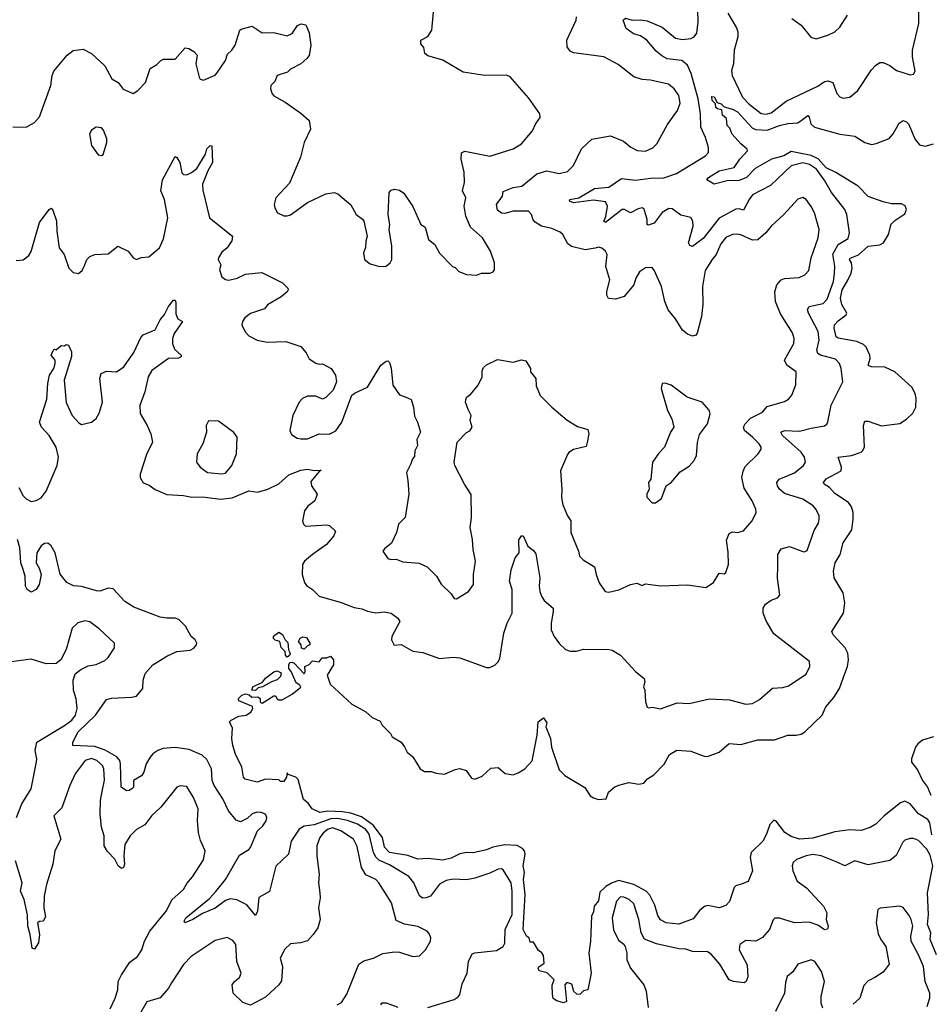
# Model space of a CAD drawing. Extents: x 2293139 to 2515392, y 824115 to 1006937.
# Tile 234 of 256: x 2332186 to 2337626, y 980059 to 985938. Entities that reach past the tile are written whole.
import ezdxf

# ---------------------------------------------------------------- set-up
doc = ezdxf.new("R2010")
doc.units = 0

msp = doc.modelspace()

# ---------------------------------------------------------------- linework, layer by layer
at = {"layer": '0CON10XD'}
for points in [[(2332145, 985298.8), (2332225, 985296.2), (2332275, 985324.2), (2332305, 985358), (2332372.5, 985545), (2332380.8, 985605), (2332390.3, 985629.7), (2332470, 985725), (2332505, 985753.3), (2332565, 985761.2), (2332615, 985736.2), (2332695, 985662.5), (2332736.7, 985585), (2332775, 985563.3), (2332805, 985522.5), (2332865, 985497.5), (2332892.5, 985515), (2332937.3, 985562.7), (2332965, 985646.7), (2333005, 985669.2), (2333028.8, 985695), (2333045, 985701.4), (2333115, 985702.5), (2333175, 985770), (2333197.5, 985765), (2333226.9, 985746.9), (2333245.7, 985725), (2333238, 985675), (2333258.8, 985595), (2333265, 985583.3), (2333285, 985576.7), (2333353.6, 985606.4), (2333365, 985617.5), (2333415.8, 985695), (2333427.3, 985732.7), (2333453.1, 985755), (2333474.2, 985785), (2333502.5, 985875), (2333509.3, 985880.7), (2333575, 985898.8), (2333635, 985860), (2333705, 985860.8), (2333785, 985841.2), (2333813.9, 985856.1), (2333846.4, 985903.6), (2333867, 985913), (2333895, 985906.7), (2333915, 985860), (2333925.6, 985785.6), (2333915, 985723.8), (2333902.5, 985705), (2333865.5, 985674.5), (2333805, 985642.5), (2333786, 985624), (2333723.8, 985605), (2333710.5, 985569.5), (2333686.7, 985545), (2333684, 985525), (2333694.2, 985494.2), (2333705, 985483.3), (2333773.3, 985445), (2333865, 985379.2), (2333915, 985336.7), (2333924.4, 985285), (2333886, 985205), (2333864, 985116), (2333798.3, 984961.7), (2333716.7, 984875), (2333706.7, 984835), (2333710, 984815), (2333727.5, 984785), (2333765, 984766.7), (2333785, 984766.7), (2333805, 984773.3), (2333905, 984845.8), (2334015, 984898.8), (2334065, 984906), (2334087.7, 984897.7), (2334165, 984832.5), (2334197.5, 984775), (2334235, 984747.5), (2334242.5, 984735), (2334262.5, 984645), (2334253.3, 984615), (2334253, 984577), (2334241.2, 984545), (2334246.4, 984506.4), (2334279.3, 984479.3), (2334335, 984463.3), (2334375, 984466.7), (2334400, 984485), (2334408.8, 984505), (2334410, 984585), (2334394, 984685), (2334397.5, 984715), (2334388.3, 984771.7), (2334394, 984906), (2334405, 984920), (2334425, 984926.2), (2334455, 984920), (2334481.7, 984901.7), (2334535, 984823.3), (2334583.8, 984715), (2334609.2, 984699.2), (2334629.2, 984625), (2334666.2, 984595), (2334695, 984543.8), (2334772.5, 984465), (2334788.3, 984458.3), (2334810, 984435), (2334855, 984416.7), (2334915, 984413.3), (2334945, 984423.3), (2334996.4, 984423.6), (2335015, 984432.5), (2335022.5, 984445), (2335023.3, 984485), (2334998.8, 984555), (2334951.2, 984635), (2334879.1, 984699.1), (2334852.2, 984765), (2334842.2, 984825), (2334852.5, 984875), (2334832.5, 984915), (2334842.9, 984965), (2334841.7, 985028.3), (2334824.2, 985105.8), (2334826.4, 985143.6), (2334845, 985152), (2334995, 985123.5), (2335135, 985167.5), (2335183.4, 985196.6), (2335250.8, 985275), (2335266.8, 985313.2), (2335295.5, 985354.5), (2335294.2, 985375), (2335228.6, 985468.6), (2335116.1, 985596.1), (2335095, 985606), (2334965, 985603.8), (2334835, 985624.3), (2334715, 985695.8), (2334625, 985722), (2334606.7, 985735), (2334601.7, 985771.7), (2334583, 985793), (2334583.3, 985815), (2334625, 985836.7), (2334648.1, 985875), (2334662.1, 986025)], [(2332180.8, 983145), (2332206.7, 983095), (2332225, 983076.9), (2332255, 983061.4), (2332285, 983066.7), (2332315, 983083.3), (2332345, 983122.9), (2332411.1, 983275), (2332419.2, 983325), (2332404.3, 983385), (2332362.5, 983455), (2332316.5, 983505), (2332305.6, 983535), (2332347.7, 983672.3), (2332354.7, 983765), (2332365.5, 983814.5), (2332391.2, 983855), (2332398, 983885), (2332398, 983905), (2332374.3, 983935), (2332387, 983963), (2332395, 983970), (2332405, 983967.5), (2332435, 983993.3), (2332455, 983990), (2332465, 983997.5), (2332477.5, 983995), (2332496.2, 983955), (2332495.9, 983925.9), (2332452.3, 983785), (2332465, 983651.2), (2332500.8, 983575), (2332539.7, 983529.7), (2332555, 983521.4), (2332615.8, 983534.2), (2332642.5, 983557.5), (2332661.9, 983588.1), (2332680.8, 983655), (2332666, 983795), (2332674.2, 983825.8), (2332705, 983840), (2332764.1, 983835.9), (2332808.8, 983865), (2332869.1, 983950.9), (2332909.5, 984040.5), (2332925, 984056.2), (2332995, 984086.2), (2333025.8, 984145), (2333052.1, 984177.9), (2333075, 984226.2), (2333105, 984263.3), (2333115, 984262.5), (2333119.4, 984249.4), (2333118.6, 984181.4), (2333131.2, 984151.2), (2333158.8, 984135), (2333108.5, 984065), (2333099.5, 984035), (2333098.9, 984005), (2333111.1, 983971.1), (2333152, 983935), (2333152, 983925), (2333135, 983917.5), (2333075, 983914.3), (2332975, 983843.6), (2332954.1, 983805.9), (2332934.3, 983715), (2332903.6, 983635), (2332905.9, 983585.9), (2332948.9, 983515), (2332970, 983465), (2332980, 983415), (2332945, 983341.2), (2332905.6, 983225), (2332905.7, 983205), (2332925, 983172.5), (2332959.3, 983159.3), (2332995, 983132.5), (2333065, 983102.5), (2333165, 983096.7), (2333205, 983088.5), (2333295, 983087.3), (2333385.4, 983075.4), (2333455, 983082.3), (2333555, 983124.4), (2333607, 983117), (2333668.8, 983135), (2333733.6, 983166.4), (2333795, 983219.4), (2333865, 983248.9), (2333905, 983254.4), (2333945, 983246), (2333988.3, 983248.3), (2333977, 983243), (2333925, 983180), (2333930, 983155), (2333963.8, 983105), (2333950, 983065), (2333907.4, 983032.6), (2333886.9, 983005), (2333876, 982946), (2333881.2, 982925), (2333894.3, 982914.3), (2334020.9, 982920.9), (2334036.7, 982916.7), (2334073, 982883), (2334063.8, 982855), (2334018.9, 982805), (2333934.7, 982745.3), (2333888.6, 982705), (2333876.5, 982685), (2333873.3, 982625), (2333887, 982577), (2333899.6, 982559.6), (2333935.6, 982535), (2333975, 982496.7), (2334107.4, 982457.4), (2334185, 982427.5), (2334230.9, 982420.9), (2334265, 982405.6), (2334314.3, 982395.7), (2334365, 982402.9), (2334405, 982394), (2334445, 982363.8), (2334458, 982345), (2334408.8, 982255), (2334406.7, 982235), (2334423.8, 982203.8), (2334465, 982206.7), (2334535, 982168), (2334595, 982160), (2334694.5, 982124.5), (2334775, 982130.6), (2334815, 982127.1), (2334975, 982069.2), (2334995, 982070), (2335025, 982084), (2335045, 982103.8), (2335054.3, 982125), (2335077.9, 982275), (2335098.5, 982335), (2335129.1, 982395), (2335128.1, 982535), (2335111.9, 982585), (2335122.3, 982652.3), (2335145.8, 982724.2), (2335170.6, 982755), (2335168.2, 982831.8), (2335185, 982856.7), (2335195, 982856.7), (2335221.2, 982795), (2335255, 982768.8), (2335268.8, 982748.8), (2335293.3, 982605), (2335290, 982555), (2335294.6, 982524.6), (2335305, 982491.2), (2335319.6, 982469.6), (2335372.5, 982425), (2335374.3, 982405), (2335360.6, 982335), (2335362.2, 982295), (2335380, 982255), (2335411.1, 982211.1), (2335446.7, 982176.7), (2335475, 982166.7), (2335512.8, 982167.2), (2335555, 982178.5), (2335707.9, 982177.9), (2335725, 982174.2), (2335775, 982142.5), (2335865.8, 982045.8), (2335916.7, 982005), (2335920, 981985), (2335913.3, 981955), (2335920, 981935), (2335923.9, 981863.9), (2335933.9, 981833.9), (2335945, 981830), (2335965, 981832.5), (2336015, 981823.3), (2336115, 981859.2), (2336185, 981855.8), (2336307.3, 981882.7), (2336426.8, 981876.8), (2336525, 981850.8), (2336563.9, 981853.9), (2336605, 981878), (2336682.6, 981947.4), (2336745, 981950.8), (2336778.7, 981961.3), (2336885, 982030), (2336907.5, 982075), (2336903.8, 982105), (2336691.6, 982271.6), (2336648.5, 982345), (2336628.1, 982395), (2336628.1, 982425), (2336641.3, 982448.7), (2336675, 982471.2), (2336712.5, 982485), (2336727.3, 982502.7), (2336713.9, 982603.9), (2336715.4, 982675), (2336715.8, 982745), (2336735, 982777.5), (2336785, 982791.4), (2336865, 982762), (2336875, 982760), (2336891.2, 982768.8), (2336932.4, 982887.6), (2336958.7, 982931.3), (2336962.9, 982955), (2336961.4, 982975), (2336945, 983013.8), (2336925.7, 983035), (2336864, 983075), (2336755, 983109.6), (2336724.5, 983135), (2336713.3, 983155), (2336709.4, 983175), (2336722.5, 983195), (2336815, 983232.2), (2336868, 983275), (2336880, 983295), (2336875.5, 983325), (2336854.5, 983355), (2336743.8, 983455), (2336733.3, 983475), (2336755.5, 983484.5), (2336845, 983480), (2336915, 983499.5), (2336995, 983512), (2337007.8, 983522.2), (2337013.2, 983536.8), (2337033.8, 983636.2), (2337104, 983775), (2337094.3, 983855), (2337084.2, 983885), (2337060.7, 983910.7), (2336971.2, 983935), (2336954.4, 983945), (2336949.3, 983965), (2336962.5, 984025), (2336955.8, 984075), (2336898.9, 984185), (2336893.1, 984206.9), (2336902, 984225), (2336985.9, 984244.1), (2337011.1, 984268.9), (2337047, 984375), (2337054.1, 984424.1), (2337056.4, 984466.4), (2337043.2, 984536.8), (2337075, 984595.5), (2337135, 984632), (2337142.9, 984665), (2337126.8, 984775), (2337115.4, 984805), (2337036.7, 984906.7), (2336996.5, 984976.5), (2336946.5, 985045), (2336905, 985074), (2336865, 985082.4), (2336795, 985065.3), (2336671.4, 984948.6), (2336565, 984892.2), (2336543.3, 984865), (2336510, 984800), (2336485, 984807.9), (2336464, 984806), (2336365, 984753.3), (2336269.7, 984630.3), (2336205, 984583.8), (2336188.9, 984588.9), (2336181.9, 984605), (2336210.4, 984705), (2336208.1, 984735), (2336195, 984755.8), (2336135, 984770), (2336085, 984808.8), (2336065, 984811.2), (2336025, 984785.8), (2335976.4, 984723.6), (2335941.7, 984711.7), (2335934.3, 984715), (2335935.6, 984745), (2335917.1, 984807.1), (2335904.3, 984814.3), (2335880.9, 984809.1), (2335835, 984784.2), (2335800, 984805), (2335785, 984803.8), (2335685, 984726.7), (2335676.7, 984735), (2335688.2, 984761.8), (2335697.8, 984825), (2335685, 984850), (2335615, 984860.6), (2335495, 984843.4), (2335471.1, 984855), (2335471.9, 984865), (2335526.8, 984873.2), (2335619.5, 984930.5), (2335705, 984938.1), (2335781.4, 984988.6), (2335865, 984979.4), (2335955, 984991.3), (2336035, 984993.7), (2336110.4, 985019.6), (2336284.2, 985125), (2336301.9, 985145), (2336300.5, 985175), (2336282.9, 985235), (2336256.1, 985296.1), (2336253.6, 985375), (2336239.8, 985465), (2336196.7, 985616.7), (2336175, 985665.5), (2336142.5, 985695), (2336055, 985704.3), (2336021.6, 985721.6), (2335989, 985749), (2335933.5, 985815), (2335895, 985841.1), (2335853.3, 985853.3), (2335809.5, 985885), (2335791.3, 985935), (2335805, 985946.9), (2335845, 985934.2), (2335895, 985936.7), (2335935, 985930.6), (2336025, 985892.1), (2336105, 985827.5), (2336145, 985819.1), (2336195, 985825.6), (2336216, 985835), (2336231.8, 985858.2), (2336239.6, 985925), (2336236.7, 985995)], [(2336416.2, 985976.2), (2336468.3, 985888.3), (2336475.6, 985865), (2336475.6, 985835), (2336454.6, 985755), (2336450.5, 985675), (2336438.2, 985635), (2336442.8, 985605), (2336503.6, 985475), (2336545, 985432.9), (2336615, 985378), (2336645, 985373.2), (2336675, 985382.2), (2336765, 985450.9), (2336955, 985541.5), (2336995, 985568.1), (2337015, 985572.2), (2337043.5, 985563.5), (2337067.7, 985497.7), (2337085, 985477.5), (2337105, 985470), (2337145, 985476), (2337193.8, 985515), (2337275, 985639.2), (2337299.2, 985665), (2337325, 985682.9), (2337345, 985682.5), (2337385, 985664), (2337424.4, 985634.4), (2337505, 985607.5), (2337525, 985612), (2337535, 985630), (2337520.5, 985715), (2337519.8, 985755), (2337557.3, 985915), (2337558, 986025)], [(2336418.9, 982758.9), (2336409.7, 982830.3), (2336425, 982870), (2336445, 982880.8), (2336475, 982875.7), (2336510, 982885), (2336562, 982945), (2336586, 982995), (2336584, 983015), (2336561.4, 983065), (2336515, 983141.2), (2336500.9, 983205), (2336507.4, 983242.6), (2336519.8, 983270.2), (2336597.1, 983345), (2336615, 983373.3), (2336615.8, 983385), (2336604.2, 983405), (2336564.8, 983444.8), (2336515.5, 983485), (2336510.5, 983505), (2336520.5, 983525), (2336552, 983558), (2336623.1, 983595), (2336651.7, 983628.3), (2336755, 983657.1), (2336778.5, 983671.5), (2336799.2, 983695), (2336822.1, 983757.9), (2336824.3, 983834.3), (2336768.5, 983875), (2336755.5, 983905), (2336810.5, 984005), (2336812.5, 984035), (2336802.9, 984067.1), (2336731.5, 984181.5), (2336701.1, 984255), (2336696.6, 984313.4), (2336708.5, 984355), (2336734.7, 984385.3), (2336755, 984393.2), (2336842.1, 984397.9), (2336876.6, 984413.4), (2336900, 984440), (2336913.6, 984515), (2336955.4, 984635), (2336961.8, 984685), (2336933.5, 984785), (2336915, 984822.5), (2336883.8, 984865), (2336865, 984876), (2336835, 984866), (2336751.4, 984775), (2336676, 984705), (2336644.5, 984665.5), (2336595, 984624.2), (2336565, 984621.1), (2336495, 984653.6), (2336466.9, 984656.9), (2336445, 984654.6), (2336405, 984636.4), (2336375, 984598.9), (2336347.5, 984535), (2336322.5, 984505), (2336280.6, 984439.4), (2336264.6, 984345.4), (2336267.9, 984237.9), (2336258.9, 984165), (2336233, 984067), (2336225, 984053.8), (2336205, 984048), (2336175, 984059.2), (2336145, 984084), (2336105, 984152), (2336059.4, 984205), (2336040.5, 984255), (2336019.5, 984345), (2335978.9, 984438.9), (2335965, 984458), (2335925, 984455.6), (2335888.3, 984431.7), (2335866.7, 984395), (2335856, 984354), (2335796.7, 984285), (2335745, 984268.6), (2335703.1, 984273.1), (2335693.3, 984293.3), (2335693.3, 984315), (2335712.2, 984385), (2335688.2, 984465), (2335695.5, 984535.5), (2335685.7, 984555), (2335665, 984573.1), (2335645, 984580), (2335624.2, 984574.2), (2335565, 984562.9), (2335483.2, 984583.2), (2335460.4, 984600.4), (2335430.6, 984655), (2335415, 984670), (2335365, 984690.5), (2335304.6, 984704.6), (2335265, 984728.1), (2335253.6, 984743.6), (2335244, 984775), (2335225, 984794.7), (2335135, 984795.2), (2335085, 984781.1), (2335065, 984782.9), (2335040.3, 984800.3), (2335035.8, 984835), (2335071.5, 984885), (2335075, 984912), (2335135, 984936.5), (2335185.4, 984944.6), (2335275, 985016.5), (2335335, 985036.2), (2335408.9, 985018.9), (2335458.3, 985031.7), (2335495, 985066.9), (2335542.6, 985167.4), (2335603.8, 985225), (2335715, 985243.8), (2335793.2, 985213.2), (2335837, 985177), (2335875, 985155.8), (2335925, 985152.9), (2335968.3, 985171.7), (2335992.6, 985197.4), (2336057.1, 985312.9), (2336116.4, 985395), (2336131.2, 985438.8), (2336124.5, 985485), (2336095.5, 985525), (2336062.2, 985552.2), (2335955, 985577.1), (2335905, 985580.6), (2335855, 985595.8), (2335760.7, 985670.7), (2335675.5, 985715.5), (2335495, 985739.2), (2335475, 985750), (2335457.1, 985775), (2335454.4, 985815), (2335511.2, 985935), (2335513.3, 985955)], [(2336800, 985945), (2336855.5, 985905.5), (2336912.7, 985832.7), (2336945, 985823.8), (2337015, 985845.8), (2337055, 985866), (2337086.6, 985893.4), (2337132.5, 985965)], [(2337131.3, 984378.7), (2337153.8, 984425), (2337160.2, 984455), (2337155.7, 984485), (2337143.2, 984505), (2337146.8, 984513.2), (2337196.4, 984533.6), (2337255, 984585.6), (2337325, 984594.4), (2337346.1, 984605), (2337377.1, 984655), (2337392.8, 984717.2), (2337415, 984739.2), (2337475, 984778), (2337483.1, 984805), (2337476.2, 984826.2), (2337455, 984837.8), (2337395, 984838.1), (2337345, 984850), (2337255, 984882.1), (2337195, 984943.1), (2337061.5, 985025), (2337005, 985052.9), (2336956.8, 985106.8), (2336915, 985127.5), (2336795, 985150.4), (2336750.8, 985125), (2336678.1, 985105), (2336580.8, 985049.2), (2336528.7, 984995), (2336485, 984977.1), (2336413.6, 984976.4), (2336335, 984955.8), (2336291.7, 984981.7), (2336302, 984995), (2336365, 985035.3), (2336454.7, 985055.3), (2336488.7, 985105), (2336534.4, 985155), (2336532.2, 985165), (2336495, 985195.9), (2336443.6, 985255), (2336429.2, 985289.2), (2336412.2, 985305), (2336408.7, 985348.7), (2336385, 985367.5), (2336380, 985400), (2336355, 985405.8), (2336345, 985414.4), (2336343.8, 985435), (2336323.6, 985455), (2336321.7, 985478.3), (2336335, 985477.1), (2336353.3, 985443.3), (2336376.7, 985435), (2336395, 985416.7), (2336445, 985404.2), (2336475, 985387.3), (2336562.6, 985292.6), (2336581.9, 985281.9), (2336651.4, 985278.6), (2336725, 985306.7), (2336775, 985318.6), (2336835, 985321.2), (2336855.2, 985334.8), (2336895.4, 985365.4), (2336903.3, 985355), (2336912.5, 985315), (2336935, 985296.9), (2337085, 985254.7), (2337175, 985243.2), (2337235, 985203.8), (2337275, 985192.9), (2337302.4, 985197.6), (2337381.2, 985228.8), (2337404.7, 985255.3), (2337439.7, 985320.3), (2337465, 985336.7), (2337485, 985328.8), (2337495, 985316.2), (2337535, 985222), (2337560.9, 985190.9), (2337595, 985181.9), (2337645, 985197.1)], [(2332675, 985126.7), (2332685, 985132.5), (2332707.5, 985205), (2332706.8, 985226.8), (2332688.1, 985278.1), (2332675, 985291.2), (2332643.6, 985296.4), (2332615, 985277.5), (2332604, 985256), (2332615.9, 985185.9), (2332655, 985130), (2332675, 985126.7)], [(2332165, 984500), (2332206.4, 984503.6), (2332241.2, 984528.8), (2332255, 984553.3), (2332305, 984726.2), (2332363.3, 984805), (2332375, 984812.5), (2332385, 984800), (2332407.1, 984737.1), (2332407.5, 984675), (2332423.1, 984575), (2332451.4, 984535), (2332479.2, 984455), (2332505, 984428), (2332537.5, 984422.5), (2332560.5, 984439.5), (2332575.8, 984475), (2332588, 984505), (2332605.8, 984524.2), (2332635, 984536.2), (2332715, 984538.8), (2332773.6, 984586.4), (2332835, 984556), (2332865, 984516), (2332885, 984506.2), (2332911.3, 984518.7), (2332958.3, 984521.7), (2333021.4, 984575), (2333045, 984630), (2333070.8, 984755), (2333052.5, 984865), (2333030, 984915), (2333039.1, 984980.9), (2333115, 985121.2), (2333126, 985115), (2333142.5, 985085), (2333155, 985022.5), (2333165, 985013.3), (2333185, 985012), (2333213.3, 985025), (2333245, 985050), (2333296.5, 985135), (2333305, 985167.5), (2333325, 985186.7), (2333333.8, 985183.8), (2333338.6, 985085), (2333310.8, 985035), (2333278.5, 984955), (2333279.6, 984919.6), (2333320, 984755), (2333457.5, 984645), (2333452.9, 984617.1), (2333426, 984575), (2333395, 984548.8), (2333374.2, 984515), (2333373.1, 984505), (2333388.6, 984475), (2333380, 984445), (2333393.2, 984403.2), (2333415, 984386.2), (2333435, 984382), (2333485, 984394.4), (2333535, 984419.2), (2333632.7, 984427.3), (2333757.1, 984367.1), (2333788.8, 984335), (2333791.2, 984325), (2333785, 984313.8), (2333747.6, 984282.4), (2333666.7, 984235), (2333648.8, 984211.2), (2333565.8, 984184.2), (2333531.7, 984158.3), (2333516.7, 984135), (2333513.3, 984115), (2333534.3, 984074.3), (2333555, 984050), (2333605, 984024), (2333665, 984012), (2333776.1, 984016.1), (2333866, 983986), (2333898.3, 983948.3), (2333915, 983913.3), (2333955, 983886.7), (2333975, 983880), (2333995, 983882.5), (2334047.5, 983855), (2334073.3, 983815), (2334080, 983775), (2334060, 983725), (2334015, 983682.5), (2333995, 983672.5), (2333955, 983690), (2333905, 983690), (2333875, 983676.7), (2333856.2, 983655), (2333818.8, 983575), (2333800, 983485), (2333810.3, 983460.3), (2333845, 983440), (2333865, 983434.2), (2333905, 983435.8), (2333975, 983465.6), (2334035, 983462.9), (2334075, 983482.9), (2334111.1, 983535), (2334171.2, 983695), (2334190, 983710), (2334265, 983744.2), (2334344, 983875), (2334375, 983898.8), (2334385, 983901.2), (2334395, 983890), (2334405, 983857.5), (2334416, 983755), (2334455, 983697.5), (2334490, 983685), (2334525, 983670), (2334538.8, 983625), (2334545, 983570), (2334563.3, 983535), (2334580, 983475), (2334558.3, 983431.7), (2334562.5, 983395), (2334546.7, 983363.3), (2334545, 983330), (2334532.5, 983315), (2334523.3, 983285), (2334496.2, 983235), (2334505.9, 983185.9), (2334510.8, 983105), (2334488.8, 982965), (2334449.2, 982925), (2334437.5, 982875), (2334408.3, 982811.7), (2334365, 982778.8), (2334356.7, 982765), (2334385, 982720), (2334404, 982714), (2334435, 982716.2), (2334475, 982700.8), (2334572.7, 982692.7), (2334620.5, 982670.5), (2334675.9, 982615.9), (2334705, 982567.5), (2334765, 982510), (2334782.3, 982482.3), (2334795, 982480), (2334867.3, 982522.7), (2334897.1, 982565), (2334897.1, 982625), (2334909.2, 982705), (2334895.7, 982775), (2334892, 982835), (2334878, 982905), (2334885.8, 982965), (2334883, 983103), (2334844.5, 983164.5), (2334786.7, 983275), (2334782.5, 983295), (2334800, 983415), (2334855, 983472.5), (2334875, 983482.5), (2334890, 983505), (2334877.5, 983545), (2334882.5, 983575), (2334865, 983610), (2334850, 983655), (2334850.7, 983669.3), (2334857.5, 983685), (2334879.5, 983700.5), (2334926.2, 983755), (2334948.8, 983805), (2334949.3, 983840.7), (2334958, 983862), (2334975, 983877.5), (2335041.7, 983908.3), (2335135, 983892.5), (2335184.1, 983905.9), (2335210.7, 983900.7), (2335237.5, 983855), (2335237.5, 983835), (2335269.2, 983795), (2335271.7, 983751.7), (2335295, 983693.3), (2335365, 983623.3), (2335457.4, 983547.4), (2335519.3, 983509.3), (2335580, 983490), (2335585.7, 983465), (2335575.8, 983414.2), (2335570.8, 983389.2), (2335495, 983372), (2335466.1, 983353.9), (2335458.3, 983341.7), (2335418, 983245), (2335425.7, 983135), (2335423.1, 983085), (2335431.4, 983041.4), (2335458.1, 982975), (2335477.9, 982945), (2335478.1, 982875), (2335524.3, 982765), (2335530, 982735), (2335552.8, 982712.8), (2335620.8, 982670.8), (2335629.2, 982625), (2335647.5, 982575), (2335683.9, 982523.9), (2335705, 982520), (2335765, 982533.3), (2335835, 982566.2), (2335872.5, 982572.5), (2335905, 982560), (2335925, 982570), (2336015, 982556.7), (2336175, 982563.8), (2336285, 982547.5), (2336331.7, 982578.3), (2336365, 982632.5), (2336395, 982630), (2336405, 982637.5), (2336420, 982685), (2336418.9, 982758.9)], [(2337635, 981071.5), (2337622.9, 981142.9), (2337612.2, 981162.2), (2337555, 981196.7), (2337506.8, 981256.8), (2337475, 981271.3), (2337448.7, 981261.3), (2337350.4, 981185), (2337301.4, 981135), (2337266, 981115), (2337213.6, 981096.4), (2337145, 981100.9), (2337055, 981088.5), (2336925, 981050.5), (2336845, 981045.3), (2336795, 981059.8), (2336757.5, 981085), (2336705, 981151.9), (2336692.4, 981157.6), (2336667, 981133), (2336648.6, 981075), (2336626.7, 981033.3), (2336555.6, 980965), (2336549.5, 980935), (2336564.2, 980855.8), (2336537.3, 980792.7), (2336501.9, 980778.1), (2336465, 980767.1), (2336453.7, 980756.3), (2336427.1, 980672.9), (2336405, 980648.8), (2336365, 980635.7), (2336297.9, 980647.9), (2336276.8, 980643.2), (2336249.1, 980620.9), (2336210.3, 980569.7), (2336125, 980537.1), (2336047.5, 980545), (2336015, 980562.9), (2335998.9, 980588.9), (2335980.1, 980650.1), (2335951.5, 980711.5), (2335929.4, 980735), (2335855, 980774.4), (2335765, 980797.1), (2335725.2, 980784.8), (2335687.8, 980762.2), (2335652.1, 980727.9), (2335643.3, 980676.7), (2335618.5, 980645), (2335615, 980611.2), (2335601.8, 980585), (2335595.4, 980435), (2335585.5, 980365), (2335600, 980245), (2335580, 980145), (2335555, 980140), (2335531.7, 980118.3), (2335515, 980120), (2335497.5, 980135), (2335485, 980180), (2335455, 980190), (2335442.5, 980175), (2335452.5, 980075), (2335435, 980066.7), (2335395, 980080), (2335374.2, 980094.2), (2335369.3, 980119.3), (2335367, 980173), (2335380, 980205), (2335337, 980247), (2335289.3, 980259.3), (2335283.3, 980275), (2335287, 980283), (2335320, 980305), (2335315, 980350), (2335306.4, 980366.4), (2335285, 980380), (2335255, 980430), (2335235, 980430), (2335230, 980455), (2335215, 980466.2), (2335193.5, 980505), (2335206.4, 980715), (2335195.8, 980805), (2335202.1, 980845), (2335193.3, 980885), (2335205.8, 980955), (2335201.2, 980975), (2335189.6, 980989.6), (2335157.7, 981007.7), (2335085, 981010.8), (2335012.7, 980997.3), (2334975, 980981.9), (2334896.2, 980963.8), (2334855, 980964.6), (2334815, 980956.9), (2334765, 980930.9), (2334715, 980918.9), (2334625, 980928.9), (2334565, 980926.4), (2334505, 980948.2), (2334395, 980965.2), (2334365, 980997.7), (2334353.5, 981055), (2334298.4, 981128.4), (2334228.5, 981178.5), (2334165, 981200.2), (2334115, 981208.8), (2334028, 981212), (2333980, 981205), (2333933.8, 981225), (2333910, 981260), (2333882.3, 981282.3), (2333850.7, 981400.7), (2333835.9, 981415.9), (2333790, 981430), (2333785, 981440), (2333780, 981415), (2333765, 981390), (2333745, 981390), (2333735, 981400), (2333655, 981402.5), (2333605, 981386), (2333532.7, 981402.7), (2333523.8, 981415), (2333512.9, 981475), (2333475, 981553.3), (2333460, 981605), (2333454.2, 981645.8), (2333457.5, 981707.5), (2333440, 981745), (2333450, 981755), (2333495, 981780), (2333540, 981785), (2333566.4, 981803.6), (2333580, 981825), (2333577, 981837), (2333495, 981870), (2333493.3, 981885), (2333513.8, 981905), (2333535, 981912), (2333557, 981907), (2333573.6, 981893.6), (2333610, 981895), (2333622.5, 981885), (2333623, 981863), (2333635, 981857.5), (2333705, 981900), (2333715, 981900), (2333723.6, 981883.6), (2333735, 981876.7), (2333755, 981877.5), (2333815, 981910), (2333866.7, 981953.3), (2333860, 981965), (2333837.3, 981977.3), (2333808.8, 982045), (2333793.9, 982063.9), (2333793.8, 982086.2), (2333800.7, 982099.3), (2333815, 982102.5), (2333826.4, 982096.4), (2333885, 982032.5), (2333892.5, 982045), (2333890, 982075), (2333915, 982087.5), (2333935, 982110), (2333975, 982103.3), (2333993, 982127), (2334021.7, 982128.3), (2334043, 982137), (2334061.2, 982115), (2334062, 982085), (2334023.8, 982025), (2334040.6, 981970.6), (2334170.9, 981850.9), (2334253.8, 981805), (2334291.7, 981771.7), (2334339.3, 981749.3), (2334352.5, 981725), (2334402.5, 981675), (2334412.5, 981655), (2334465, 981623.8), (2334485.8, 981595.8), (2334502, 981565), (2334535.6, 981535.6), (2334578.8, 981465), (2334605, 981448), (2334645, 981448), (2334675, 981438), (2334725, 981433.8), (2334788.3, 981461.7), (2334815, 981466), (2334854.1, 981454.1), (2334885, 981410), (2334905, 981403.8), (2334948.8, 981421.2), (2335000.5, 981469.5), (2335045, 981473.3), (2335086.1, 981436.1), (2335135, 981428.8), (2335165, 981440), (2335204.3, 981465.7), (2335247.9, 981512.1), (2335277.1, 981665), (2335283.8, 981745), (2335315, 981770), (2335335, 981740), (2335330, 981715), (2335358.1, 981645), (2335364.3, 981595), (2335408.3, 981458.3), (2335444, 981425), (2335562.4, 981352.4), (2335594.5, 981304.5), (2335615, 981290.8), (2335645, 981282.5), (2335690, 981285), (2335704.1, 981325.9), (2335741.7, 981358.3), (2335765, 981366.7), (2335825, 981383.3), (2335885, 981373.3), (2335915, 981380), (2335936.7, 981405), (2335975, 981428.8), (2336036.4, 981493.6), (2336068.8, 981551.2), (2336113, 981577), (2336195, 981570), (2336275, 981540.8), (2336295, 981539.2), (2336365, 981563.8), (2336425, 981615.6), (2336495, 981610.3), (2336595, 981638.6), (2336695, 981638.8), (2336775, 981666.7), (2336825, 981665.5), (2336855, 981672.2), (2336875.7, 981685), (2336979.6, 981785), (2337002.9, 981835), (2337049.6, 981890.4), (2337084.5, 981945), (2337108.1, 982011.9), (2337131.9, 982075), (2337138.1, 982115), (2337133.3, 982155), (2337117, 982187), (2337046.2, 982265), (2337038.8, 982285), (2337106.7, 982395), (2337116.2, 982455), (2337105.8, 982515), (2337052.5, 982605), (2337048.6, 982645), (2337057.1, 982695), (2337087.1, 982745), (2337105.6, 982815), (2337157.3, 982892.7), (2337166, 982955), (2337164.6, 982994.6), (2337155, 983028.8), (2337138, 983055), (2337055, 983108.5), (2337024.5, 983145), (2336993.1, 983165), (2336988.9, 983175), (2337005, 983196.9), (2337094, 983245), (2337095.7, 983265), (2337075, 983326.2), (2337154.5, 983335.5), (2337212.5, 983355), (2337223.8, 983365), (2337232.7, 983387.3), (2337227.3, 983515), (2337235, 983541.2), (2337255, 983541.1), (2337335, 983513.5), (2337445, 983527.5), (2337485, 983552), (2337520.9, 983589.1), (2337540, 983625), (2337541.8, 983675), (2337535, 983705.8), (2337515, 983743.5), (2337415.2, 983835.2), (2337355, 983863.2), (2337275, 983864.7), (2337260, 983870), (2337255.5, 983875.5), (2337267.1, 983915), (2337265.8, 983935), (2337242.3, 983982.3), (2337227.9, 983997.9), (2337187, 984017), (2337075, 984036.3), (2337063.1, 984045), (2337052.5, 984095), (2337054.5, 984115), (2337075, 984139.6), (2337122.9, 984175), (2337126.9, 984185), (2337097.6, 984237.6), (2337088.8, 984275), (2337099.5, 984325), (2337131.3, 984378.7)], [(2335985, 983053.3), (2336020.7, 983079.3), (2336047.5, 983155), (2336077.5, 983175), (2336132.3, 983237.7), (2336185, 983272.5), (2336216.2, 983305), (2336230, 983335), (2336236.4, 983413.6), (2336248.3, 983461.7), (2336295.7, 983524.3), (2336312, 983585), (2336305.8, 983605.8), (2336264.1, 983654.1), (2336174.3, 983684.3), (2336077.5, 983755), (2336043, 983767), (2336023.6, 983766.4), (2336017.5, 983735), (2336056.2, 983605), (2336081.2, 983555), (2336093.3, 983505), (2336074.1, 983475.9), (2336037.5, 983385), (2336005, 983350), (2335967.5, 983295), (2335956.7, 983195), (2335943.8, 983175), (2335946.2, 983133.8), (2335932.5, 983105), (2335933, 983087), (2335963.8, 983053.8), (2335985, 983053.3)], [(2333395, 983225.6), (2333415, 983230), (2333453.1, 983275), (2333482.5, 983345), (2333485.8, 983445.8), (2333465, 983473.8), (2333375, 983540), (2333315, 983542.5), (2333300, 983515), (2333302, 983475), (2333281.4, 983405), (2333247.1, 983345), (2333242, 983295), (2333264.2, 983265), (2333308.8, 983235), (2333395, 983225.6)], [(2333210, 982255), (2333176.7, 982316.7), (2333137.2, 982357.2), (2333115, 982365.3), (2333065.8, 982364.2), (2333025, 982370.7), (2332869.3, 982429.3), (2332813.9, 982463.9), (2332745, 982539.6), (2332715, 982542.9), (2332665, 982526), (2332645, 982526.6), (2332555, 982553.1), (2332507.6, 982557.6), (2332467.8, 982577.8), (2332427.6, 982627.6), (2332397.9, 982755), (2332375, 982796), (2332355, 982812), (2332335, 982810), (2332315, 982795.5), (2332289.2, 982755), (2332284.6, 982695), (2332303.6, 982663.6), (2332315.7, 982625), (2332302.9, 982565), (2332285.8, 982535), (2332255, 982520.4), (2332230.8, 982535), (2332222.2, 982555), (2332218.3, 982615), (2332205, 982660.6), (2332194.1, 982695), (2332186.6, 982785), (2332174, 982835)], [(2332168.1, 981175), (2332198.5, 981255), (2332255.2, 981344.8), (2332287.4, 981507.4), (2332289.1, 981525), (2332278.2, 981575), (2332289.4, 981625), (2332455, 981723.1), (2332498.2, 981755), (2332520.6, 981785), (2332530.7, 981825), (2332523.3, 981883.3), (2332508.5, 981935), (2332505.6, 981995), (2332518.3, 982031.7), (2332551.3, 982058.7), (2332595, 982079.2), (2332642.9, 982087.1), (2332695, 982111.2), (2332715, 982130), (2332753, 982187), (2332752.5, 982215), (2332661.5, 982301.5), (2332605, 982342.2), (2332575, 982347.8), (2332533, 982337), (2332500, 982305), (2332463.6, 982176.4), (2332432, 982115), (2332405, 982092.9), (2332345, 982092), (2332255, 982120), (2332135, 982104.4)], [(2334625, 980039.2), (2334781.7, 980088.3), (2334805, 980103.5), (2334815, 980118), (2334828.9, 980181.1), (2334860, 980245), (2334867.5, 980315), (2334890.3, 980359.7), (2334905, 980367.1), (2335035, 980380), (2335075, 980404), (2335085, 980423.3), (2335087.1, 980505), (2335129, 980595), (2335129.2, 980735), (2335123.2, 980785), (2335075, 980862.5), (2335065, 980867.8), (2335045, 980865.6), (2334995, 980840.9), (2334905, 980811.1), (2334855, 980802.5), (2334775, 980806.9), (2334735, 980797.7), (2334694.3, 980775.7), (2334640, 980705), (2334615, 980693.8), (2334593.2, 980693.2), (2334575, 980705.8), (2334541.1, 980785), (2334511.9, 980821.9), (2334395, 980892.1), (2334335, 980917.6), (2334315, 980934.6), (2334299.8, 980965), (2334273.7, 981075), (2334255, 981103.3), (2334205, 981133.8), (2334145.7, 981155.7), (2334085, 981168), (2334045, 981167), (2333945, 981131.1), (2333885, 981122.1), (2333856.7, 981105), (2333807.7, 981032.3), (2333791.5, 980955), (2333717.1, 980882.9), (2333678.3, 980731.7), (2333614.3, 980695.7), (2333606.5, 980615), (2333595, 980590), (2333543.2, 980653.2), (2333482.9, 980682.9), (2333445, 980689.2), (2333415, 980679.6), (2333355, 980633.4), (2333278.6, 980601.4), (2333221.4, 980565), (2333172.5, 980545), (2333170, 980555), (2333179.5, 980575), (2333319.5, 980690.5), (2333358.3, 980731.7), (2333416.9, 980805), (2333500.2, 980949.8), (2333555, 980983.5), (2333564.7, 980995.3), (2333606.9, 981095), (2333638.6, 981125), (2333659.5, 981155), (2333663.1, 981175), (2333655.5, 981195), (2333630, 981205), (2333605, 981206.5), (2333575, 981195.9), (2333545, 981168.9), (2333505, 981148.2), (2333478.9, 981158.9), (2333433.2, 981213.2), (2333400, 981285), (2333348, 981365), (2333336.7, 981395), (2333331.8, 981465), (2333305, 981520), (2333276.3, 981546.3), (2333199.4, 981579.4), (2333115, 981591.9), (2333043.7, 981586.3), (2333011.4, 981575), (2332982.2, 981555), (2332965.5, 981535), (2332941.5, 981495), (2332928.9, 981445), (2332915, 981424), (2332866.2, 981395), (2332865.6, 981355), (2332856.9, 981345), (2332841.2, 981335), (2332825, 981333.3), (2332793.1, 981355), (2332789.6, 981495), (2332784.7, 981515), (2332766.8, 981536.8), (2332696.5, 981576.5), (2332635, 981598.9), (2332504.7, 981604.7), (2332503.7, 981625), (2332536.7, 981685), (2332640, 981785), (2332705, 981877.8), (2332735, 981887.5), (2332855, 981891.8), (2332885, 981898.2), (2332921.9, 981945), (2332924.5, 981995), (2332936.9, 982035), (2332982.5, 982085), (2333065, 982138.5), (2333125, 982165.6), (2333205, 982174.3), (2333226.7, 982185), (2333243.3, 982205), (2333243.8, 982215), (2333233.8, 982235), (2333210, 982255)], [(2333785, 982132.5), (2333773.6, 982143.6), (2333772.5, 982165), (2333748.3, 982188.3), (2333740, 982225), (2333713, 982233), (2333703, 982243), (2333702.5, 982257.5), (2333735, 982280), (2333756.4, 982266.4), (2333772.5, 982235), (2333788.8, 982218.8), (2333792.5, 982175), (2333802.5, 982155), (2333798.8, 982141.2), (2333785, 982132.5)], [(2333885, 982180), (2333870, 982185), (2333867.5, 982205), (2333852.5, 982225), (2333862.5, 982245), (2333877, 982253), (2333899.3, 982249.3), (2333920, 982215), (2333920, 982205), (2333905, 982200), (2333885, 982180)], [(2333595, 981933.3), (2333573.8, 981933.8), (2333580, 981955), (2333637.5, 981982.5), (2333655, 982006.5), (2333705.6, 982044.4), (2333725, 982050.8), (2333747.7, 982037.7), (2333744.3, 982015.7), (2333723.8, 981996.2), (2333690, 981985), (2333636, 981954), (2333611.4, 981948.6), (2333595, 981933.3)], [(2337645, 981656.8), (2337580, 981635), (2337551.5, 981615), (2337537.3, 981595), (2337513.1, 981525), (2337513.6, 981505), (2337548.8, 981458.8), (2337579.2, 981395), (2337610, 981355), (2337628.5, 981308.5)], [(2332727.4, 980032.6), (2332757.4, 980095), (2332772.5, 980145), (2332775.6, 980195), (2332794.5, 980235), (2332845, 980311.1), (2332890.4, 980345), (2332915.2, 980384.8), (2332931.5, 980435), (2332964.7, 980495.3), (2333061.2, 980615), (2333096.4, 980685), (2333164.3, 980745), (2333185, 980780), (2333219.7, 980820.3), (2333285, 980921.2), (2333294.4, 980975), (2333266.3, 981036.3), (2333255.6, 981085), (2333249.1, 981155), (2333252.5, 981225), (2333225, 981294), (2333185, 981358.8), (2333145.8, 981364.2), (2333125, 981356), (2333028.9, 981235), (2332975, 981185.8), (2332935, 981130.8), (2332885, 981102.9), (2332845.6, 981065), (2332815, 981012.5), (2332809.2, 980945), (2332812, 980895), (2332806.7, 980875), (2332795, 980868.8), (2332773.8, 980885), (2332755.8, 980925), (2332711.4, 980971.4), (2332690.6, 981005), (2332690.5, 981065), (2332676, 981116), (2332667.9, 981195), (2332668.4, 981275), (2332679.6, 981329.6), (2332692.4, 981397.6), (2332690, 981465), (2332681.5, 981485), (2332647.8, 981515), (2332615, 981526.8), (2332577.1, 981515), (2332518.5, 981435), (2332485.4, 981365), (2332438.3, 981231.7), (2332391.4, 981185), (2332432, 981045), (2332396.7, 980975), (2332384.4, 980895), (2332347.1, 980775), (2332332.9, 980705), (2332331.4, 980635), (2332339.7, 980580.3), (2332327.5, 980555), (2332305, 980553.3), (2332293.8, 980545), (2332304.2, 980475), (2332298.8, 980425), (2332275, 980387.5), (2332262, 980395), (2332250, 980475), (2332235.6, 980525), (2332232.9, 980592.9), (2332212.5, 980685), (2332191.9, 980735), (2332201.1, 980785), (2332161.4, 980915)], [(2334083.3, 980055), (2334109.8, 980070.2), (2334140.7, 980119.3), (2334212, 980298), (2334242.2, 980317.8), (2334300, 980335), (2334355, 980361.9), (2334425, 980372.5), (2334455, 980370), (2334535, 980343.8), (2334575, 980348.8), (2334611.2, 980385), (2334641.2, 980435), (2334643.3, 980455), (2334635, 980477.5), (2334620, 980495), (2334565, 980524), (2334485, 980537.1), (2334435, 980558.8), (2334406.9, 980665), (2334332.7, 980785), (2334313.1, 980805), (2334255, 980831.8), (2334228.1, 980875), (2334201.8, 981001.8), (2334180.5, 981045), (2334105, 981094.5), (2334055, 981112.8), (2334025, 981102.9), (2333998.5, 981081.5), (2333979.6, 981055), (2333962.3, 981005), (2333961.2, 980945), (2333974.5, 980835), (2333971.4, 980785), (2333979.4, 980725), (2333981.4, 980695), (2333970.8, 980635), (2333981.4, 980565), (2333967.5, 980515), (2333940, 980475), (2333905, 980438.6), (2333863.4, 980426.6), (2333805, 980420.8), (2333771.1, 980388.9), (2333742, 980335), (2333755.7, 980285), (2333750.9, 980199.1), (2333734.5, 980175.5), (2333655, 980101.1), (2333565, 980052.9), (2333519.7, 980069.7), (2333462.5, 980125), (2333456.2, 980175), (2333470, 980195), (2333500.3, 980219.7), (2333508.9, 980245), (2333483.5, 980315), (2333478.6, 980415), (2333460.3, 980440.3), (2333425, 980458), (2333355, 980440), (2333210.6, 980345), (2333165, 980297.1), (2333092.7, 980187.3), (2333074.7, 980155.3), (2333025, 980098), (2332946.8, 980073.2), (2332900.8, 979995)], [(2337662.9, 980355), (2337626.2, 980445), (2337628.9, 980485), (2337609.2, 980535), (2337615.1, 980595), (2337609.5, 980725), (2337641.8, 980885), (2337625, 980948.6), (2337605, 980985.5), (2337555, 981037.5), (2337525, 981048.9), (2337505, 981048.6), (2337475, 981038), (2337463, 981027), (2337422.6, 980947.4), (2337385, 980917.1), (2337255, 980891.1), (2337174.5, 980915.5), (2337115, 980885.6), (2337073.3, 980905), (2336974.6, 980944.6), (2336925, 980953.1), (2336885, 980945.4), (2336827.3, 980922.7), (2336807.5, 980905), (2336800.5, 980885), (2336805.5, 980855), (2336830.9, 980795), (2336887.5, 980755), (2336988.8, 980645), (2337008.6, 980605), (2337004.5, 980565), (2337015.6, 980525), (2337012.5, 980507.5), (2336995, 980502.9), (2336958.9, 980528.9), (2336905, 980548.8), (2336815, 980544.5), (2336725, 980573.5), (2336697.5, 980572.5), (2336687.6, 980562.4), (2336665.5, 980505), (2336623, 980457), (2336583.2, 980436.8), (2336525, 980440), (2336488, 980415), (2336485, 980383.3), (2336531.9, 980295), (2336536.4, 980223.6), (2336525.6, 980194.4), (2336515, 980186.2), (2336450, 980195), (2336425, 980205.8), (2336369.2, 980299.3), (2336318, 980358), (2336295, 980372.9), (2336205, 980374.5), (2336165, 980388.2), (2336125, 980390.8), (2335990.1, 980420.1), (2335918.5, 980448.5), (2335898.9, 980485), (2335884.7, 980565), (2335855, 980658.1), (2335828, 980685), (2335795, 980699.4), (2335775, 980701.1), (2335752.3, 980675), (2335726.2, 980575), (2335734, 980504), (2335762.8, 980442.8), (2335795, 980418.8), (2335804, 980405), (2335813.9, 980363.9), (2335813.8, 980325), (2335836, 980275), (2335915.6, 980175), (2335928, 980138), (2335940.2, 980040.2)], [(2337608, 980045), (2337622.6, 980097.4), (2337622.5, 980125), (2337595.9, 980195), (2337585.4, 980285.4), (2337556.4, 980355), (2337511.2, 980435), (2337509.2, 980465), (2337521.8, 980525), (2337512.2, 980565), (2337499.5, 980589.5), (2337465, 980636.2), (2337445, 980644.2), (2337326.7, 980633.3), (2337312.5, 980625), (2337302.5, 980545), (2337315, 980480), (2337330, 980445), (2337360.8, 980405), (2337381.2, 980298.8), (2337345, 980251.2), (2337295, 980218), (2337255, 980200), (2337228.3, 980171.7), (2337204.5, 980095.5), (2337165, 980058.8)], [(2336983.5, 980035), (2336974.4, 980065), (2336973.6, 980105), (2336994.3, 980195), (2336976, 980255), (2336936.7, 980315), (2336915, 980323.8), (2336835, 980298), (2336805, 980252), (2336771.2, 980225), (2336761.4, 980188.6), (2336756, 980125), (2336701.4, 980015)], [(2334343.1, 980055), (2334351.9, 980068.1), (2334375, 980067.5), (2334445, 980042.3)]]:
    msp.add_lwpolyline(points, dxfattribs=at)

doc.saveas('drawing.dxf')
